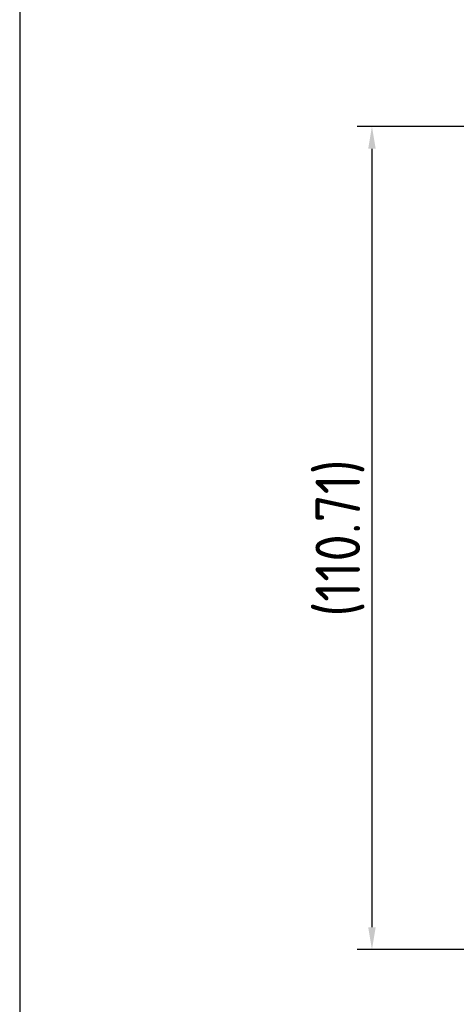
# Model space of a CAD drawing. Header units: millimetres. Extents: x 5086 to 5611, y -788 to -419.
# Tile 1 of 7: x 5086 to 5145, y -684 to -551. Entities that reach past the tile are written whole.
import ezdxf

# ---------------------------------------------------------------- set-up
doc = ezdxf.new("R2010")
doc.units = ezdxf.units.MM
doc.header["$LTSCALE"] = 0.5
doc.header["$PDMODE"] = 3
doc.layers.add('외형선', color=3, linetype='Continuous', lineweight=30)
doc.layers.add('치수선', color=1, linetype='Continuous', lineweight=15)
doc.styles.get("Standard").update_dxf_attribs({"font": 'isocp.shx', "bigfont": 'whgtxt.shx'})
doc.dimstyles.new('김형준', dxfattribs={"dimtxt": 6, "dimasz": 3, "dimexe": 2, "dimexo": 1, "dimgap": 1, "dimtad": 1, "dimdsep": 46, "dimtxsty": 'Standard', "dimcen": 0, "dimclrd": 1, "dimclre": 1, "dimclrt": 2, "dimadec": 0, "dimazin": 0, "dimtfac": 1, "dimtmove": 0, "dimatfit": 3, "dimfxl": 0, "dimarcsym": 0})

# ---------------------------------------------------------------- blocks, each defined once
blk = doc.blocks.new('*D123')
at = {"layer": 'Defpoints', "color": 0}
for p in [(5179.01, -565.83), (5133.43, -676.54), (5179.01, -676.54)]:
    blk.add_point(p, dxfattribs=at)
at = {"layer": '치수선', "color": 1, "lineweight": -2}
for p, q in [((5178.01, -565.83), (5131.43, -565.83)), ((5133.43, -568.83), (5133.43, -673.54)), ((5178.01, -676.54), (5131.43, -676.54))]:
    blk.add_line(p, q, dxfattribs=at)
at = {"layer": '치수선', "color": 1}
for points in [[(5132.93, -568.83), (5133.93, -568.83), (5133.43, -565.83)], [(5132.93, -673.54), (5133.93, -673.54), (5133.43, -676.54)]]:
    blk.add_solid(points, dxfattribs=at)
at = {"layer": '치수선', "color": 2, "insert": (5129.13, -621.19), "char_height": 6, "attachment_point": 5, "rotation": 90}
blk.add_mtext('(110.71)', dxfattribs=at)

msp = doc.modelspace()

# ---------------------------------------------------------------- linework, layer by layer
at = {"layer": '외형선'}
msp.add_line((5086.06, -418.792), (5086.06, -787.721), dxfattribs=at)
msp.add_line((5086.06, -418.792), (5086.06, -787.721), dxfattribs=at)

# ---------------------------------------------------------------- dimensions: what is measured, and where the dimension line sits
at = {"layer": '치수선'}
dim = msp.add_linear_dim(base=(5133.425, -676.543), p1=(5179.007, -565.83), p2=(5179.007, -676.543), angle=90, text='(<>)', dimstyle='김형준', dxfattribs=at)
dim.commit()
dim.dimension.update_dxf_attribs({"geometry": '*D123', "text_midpoint": (5129.125, -621.186)})

doc.saveas('drawing.dxf')
